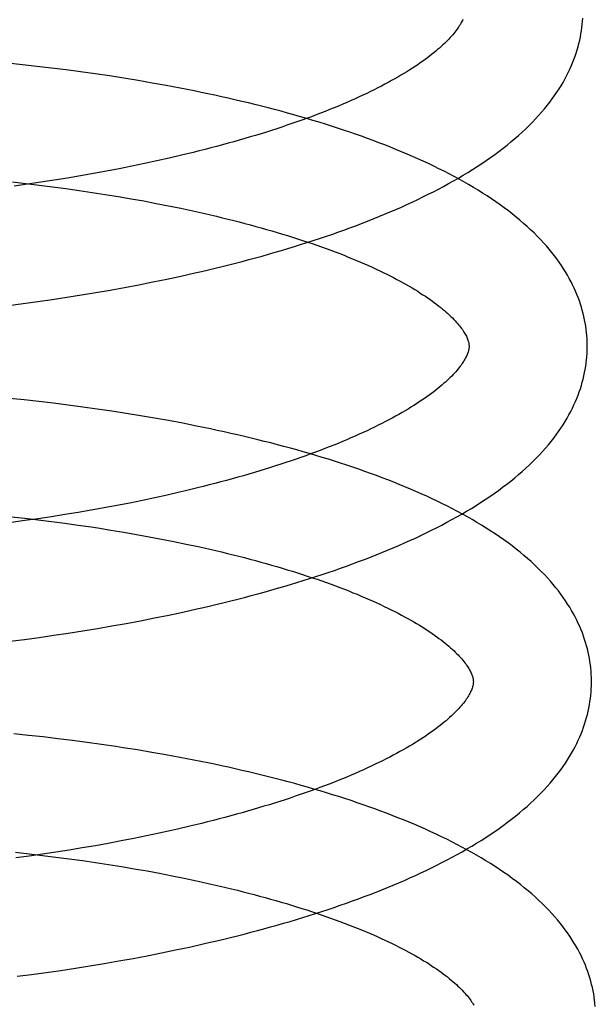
# Model space of a CAD drawing. Header units: inches. Extents: x 0 to 215, y 0 to 139.
# Tile 19 of 96: x 38.7791 to 38.8766, y 52.5529 to 52.7196. Entities that reach past the tile are written whole.
import ezdxf

# ---------------------------------------------------------------- set-up
doc = ezdxf.new("R2010")
doc.units = ezdxf.units.IN
doc.header["$LTSCALE"] = 11.804375
doc.header["$MEASUREMENT"] = 0
doc.linetypes.add('HIDDEN', pattern=[0.2, 0.1, -0.1])
doc.layers.add('DEFAULT_2', color=8, linetype='HIDDEN')

msp = doc.modelspace()

# ---------------------------------------------------------------- linework, layer by layer
at = {"layer": 'DEFAULT_2', "color": 8, "linetype": 'HIDDEN'}
for p, q in [((38.77959, 52.71197), (38.77711, 52.71223)), ((38.78206, 52.71169), (38.77959, 52.71197)), ((38.78453, 52.7114), (38.78206, 52.71169)), ((38.787, 52.71109), (38.78453, 52.7114)), ((38.78945, 52.71077), (38.787, 52.71109)), ((38.7919, 52.71042), (38.78945, 52.71077)), ((38.79434, 52.71006), (38.7919, 52.71042)), ((38.79676, 52.70968), (38.79434, 52.71006)), ((38.79917, 52.70929), (38.79676, 52.70968)), ((38.80157, 52.70887), (38.79917, 52.70929)), ((38.80395, 52.70844), (38.80157, 52.70887)), ((38.80631, 52.708), (38.80395, 52.70844)), ((38.80853, 52.69712), (38.8065, 52.69663)), ((38.80027, 52.69523), (38.79814, 52.69479)), ((38.80237, 52.69568), (38.80027, 52.69523)), ((38.80445, 52.69615), (38.80237, 52.69568)), ((38.8065, 52.69663), (38.80445, 52.69615)), ((38.79163, 52.69354), (38.78943, 52.69316)), ((38.79382, 52.69394), (38.79163, 52.69354)), ((38.79599, 52.69436), (38.79382, 52.69394)), ((38.79814, 52.69479), (38.79599, 52.69436)), ((38.77789, 52.69213), (38.78018, 52.69187)), ((38.78046, 52.69175), (38.77819, 52.69143)), ((38.78018, 52.69187), (38.78245, 52.6916)), ((38.78272, 52.69208), (38.78046, 52.69175)), ((38.78497, 52.69242), (38.78272, 52.69208)), ((38.78721, 52.69278), (38.78497, 52.69242)), ((38.78943, 52.69316), (38.78721, 52.69278)), ((38.78245, 52.6916), (38.78471, 52.69131)), ((38.78471, 52.69131), (38.78696, 52.69101)), ((38.78696, 52.69101), (38.7892, 52.69069)), ((38.7892, 52.69069), (38.79142, 52.69036)), ((38.79142, 52.69036), (38.79363, 52.69002)), ((38.79363, 52.69002), (38.79582, 52.68966)), ((38.79582, 52.68966), (38.79798, 52.68929)), ((38.79798, 52.68929), (38.80013, 52.6889)), ((38.80013, 52.6889), (38.80225, 52.6885)), ((38.80225, 52.6885), (38.80434, 52.68809)), ((38.80434, 52.68809), (38.80641, 52.68766)), ((38.80642, 52.67618), (38.80876, 52.67671)), ((38.79928, 52.67471), (38.80168, 52.67519)), ((38.80168, 52.67519), (38.80406, 52.67568)), ((38.80406, 52.67568), (38.80642, 52.67618)), ((38.78957, 52.67299), (38.79202, 52.6734)), ((38.79202, 52.6734), (38.79445, 52.67382)), ((38.79445, 52.67382), (38.79687, 52.67426)), ((38.79687, 52.67426), (38.79928, 52.67471)), ((38.77971, 52.67155), (38.78219, 52.67188)), ((38.78219, 52.67188), (38.78465, 52.67224)), ((38.78465, 52.67224), (38.78712, 52.67261)), ((38.78712, 52.67261), (38.78957, 52.67299)), ((38.77723, 52.67123), (38.77971, 52.67155)), ((38.77991, 52.65522), (38.77743, 52.65548)), ((38.78239, 52.65495), (38.77991, 52.65522)), ((38.78487, 52.65466), (38.78239, 52.65495)), ((38.78734, 52.65435), (38.78487, 52.65466)), ((38.78981, 52.65402), (38.78734, 52.65435)), ((38.79226, 52.65368), (38.78981, 52.65402)), ((38.79471, 52.65332), (38.79226, 52.65368)), ((38.79714, 52.65295), (38.79471, 52.65332)), ((38.79956, 52.65255), (38.79714, 52.65295)), ((38.80196, 52.65214), (38.79956, 52.65255)), ((38.80435, 52.65171), (38.80196, 52.65214)), ((38.80673, 52.65126), (38.80435, 52.65171)), ((38.80201, 52.63866), (38.7999, 52.63821)), ((38.8041, 52.63912), (38.80201, 52.63866)), ((38.80617, 52.63959), (38.8041, 52.63912)), ((38.79342, 52.63694), (38.79122, 52.63655)), ((38.7956, 52.63735), (38.79342, 52.63694)), ((38.79776, 52.63777), (38.7956, 52.63735)), ((38.7999, 52.63821), (38.79776, 52.63777)), ((38.77773, 52.63543), (38.78001, 52.63518)), ((38.78001, 52.63518), (38.78228, 52.63491)), ((38.78228, 52.63511), (38.78001, 52.63479)), ((38.78453, 52.63545), (38.78228, 52.63511)), ((38.78678, 52.6358), (38.78453, 52.63545)), ((38.78901, 52.63617), (38.78678, 52.6358)), ((38.79122, 52.63655), (38.78901, 52.63617)), ((38.78001, 52.63479), (38.77774, 52.63448)), ((38.78228, 52.63491), (38.78454, 52.63463)), ((38.78454, 52.63463), (38.78679, 52.63434)), ((38.78679, 52.63434), (38.78903, 52.63403)), ((38.79236, 52.63354), (38.79456, 52.63319)), ((38.79456, 52.63319), (38.79674, 52.63283)), ((38.79674, 52.63283), (38.7989, 52.63246)), ((38.7989, 52.63246), (38.80104, 52.63207)), ((38.80104, 52.63207), (38.80315, 52.63167)), ((38.80315, 52.63167), (38.80524, 52.63126)), ((38.80524, 52.63126), (38.8073, 52.63083)), ((38.79958, 52.61784), (38.80198, 52.61831)), ((38.80198, 52.61831), (38.80437, 52.6188)), ((38.80437, 52.6188), (38.80674, 52.61931)), ((38.80674, 52.61931), (38.8091, 52.61983)), ((38.79228, 52.61653), (38.79472, 52.61695)), ((38.79472, 52.61695), (38.79716, 52.61739)), ((38.79716, 52.61739), (38.79958, 52.61784)), ((38.77992, 52.61469), (38.78241, 52.61502)), ((38.78241, 52.61502), (38.78489, 52.61537)), ((38.78489, 52.61537), (38.78736, 52.61574)), ((38.78736, 52.61574), (38.78982, 52.61613)), ((38.78982, 52.61613), (38.79228, 52.61653)), ((38.77744, 52.61437), (38.77992, 52.61469)), ((38.78064, 52.59843), (38.77815, 52.59868)), ((38.78312, 52.59816), (38.78064, 52.59843)), ((38.7856, 52.59787), (38.78312, 52.59816)), ((38.78807, 52.59756), (38.7856, 52.59787)), ((38.79053, 52.59723), (38.78807, 52.59756)), ((38.79299, 52.59689), (38.79053, 52.59723)), ((38.79907, 52.59596), (38.79665, 52.59635)), ((38.80149, 52.59556), (38.79907, 52.59596)), ((38.80388, 52.59514), (38.80149, 52.59556)), ((38.80627, 52.5947), (38.80388, 52.59514)), ((38.80994, 52.58353), (38.80791, 52.58304)), ((38.80273, 52.58187), (38.80062, 52.58142)), ((38.80483, 52.58233), (38.80273, 52.58187)), ((38.79414, 52.58015), (38.79194, 52.57976)), ((38.79632, 52.58056), (38.79414, 52.58015)), ((38.79848, 52.58098), (38.79632, 52.58056)), ((38.80062, 52.58142), (38.79848, 52.58098)), ((38.77845, 52.57864), (38.78073, 52.57839)), ((38.78073, 52.57839), (38.783, 52.57812)), ((38.783, 52.57832), (38.78073, 52.578)), ((38.78525, 52.57866), (38.783, 52.57832)), ((38.7875, 52.57901), (38.78525, 52.57866)), ((38.78973, 52.57938), (38.7875, 52.57901)), ((38.79194, 52.57976), (38.78973, 52.57938)), ((38.78073, 52.578), (38.77846, 52.57769)), ((38.783, 52.57812), (38.78526, 52.57784)), ((38.78526, 52.57784), (38.78751, 52.57755)), ((38.78751, 52.57755), (38.78975, 52.57724)), ((38.78975, 52.57724), (38.79198, 52.57692)), ((38.79198, 52.57692), (38.79418, 52.57658)), ((38.79418, 52.57658), (38.79637, 52.57622)), ((38.79637, 52.57622), (38.79854, 52.57586)), ((38.79854, 52.57586), (38.80069, 52.57548)), ((38.80069, 52.57548), (38.80282, 52.57508)), ((38.80282, 52.57508), (38.80492, 52.57468)), ((38.80492, 52.57468), (38.807, 52.57426)), ((38.80312, 52.56161), (38.8055, 52.5621)), ((38.8055, 52.5621), (38.80786, 52.5626)), ((38.80786, 52.5626), (38.81021, 52.56313)), ((38.79346, 52.55982), (38.7959, 52.56024)), ((38.7959, 52.56024), (38.79832, 52.56068)), ((38.79832, 52.56068), (38.80073, 52.56113)), ((38.80073, 52.56113), (38.80312, 52.56161)), ((38.78116, 52.55797), (38.78363, 52.5583)), ((38.78363, 52.5583), (38.7861, 52.55865)), ((38.7861, 52.55865), (38.78856, 52.55903)), ((38.78856, 52.55903), (38.79102, 52.55941)), ((38.79102, 52.55941), (38.79346, 52.55982)), ((38.77868, 52.55765), (38.78116, 52.55797))]:
    msp.add_line(p, q, dxfattribs=at)
for points in [[(38.85415, 52.71965), (38.85408, 52.71947), (38.85399, 52.7193), (38.8539, 52.71911), (38.8538, 52.71893), (38.85369, 52.71874), (38.85356, 52.71854), (38.85344, 52.71834), (38.8533, 52.71813), (38.85315, 52.71792), (38.85299, 52.71771), (38.85282, 52.71749), (38.85263, 52.71726), (38.85244, 52.71703), (38.85224, 52.7168), (38.85202, 52.71656), (38.8518, 52.71632), (38.85156, 52.71607), (38.85131, 52.71582), (38.85105, 52.71557), (38.85078, 52.71531), (38.85049, 52.71505), (38.8502, 52.71478), (38.84989, 52.71452), (38.84957, 52.71424), (38.84923, 52.71397), (38.84888, 52.71369), (38.84852, 52.71341), (38.84815, 52.71313), (38.84776, 52.71284), (38.84736, 52.71256), (38.84695, 52.71226), (38.84652, 52.71197), (38.84608, 52.71168), (38.84563, 52.71138), (38.84516, 52.71108), (38.84468, 52.71079), (38.84419, 52.71049), (38.84368, 52.71018), (38.84316, 52.70988), (38.84263, 52.70958), (38.84208, 52.70927), (38.84152, 52.70896), (38.84095, 52.70866), (38.84037, 52.70835), (38.83977, 52.70804), (38.83916, 52.70774), (38.83853, 52.70743), (38.8379, 52.70712), (38.83725, 52.70681), (38.83659, 52.70651), (38.83591, 52.7062), (38.83523, 52.70589), (38.83453, 52.70559), (38.83382, 52.70528), (38.83309, 52.70498), (38.83236, 52.70468), (38.83161, 52.70437), (38.83085, 52.70407), (38.83008, 52.70377), (38.8293, 52.70347), (38.82851, 52.70317), (38.8277, 52.70288), (38.82689, 52.70258), (38.82606, 52.70229), (38.82523, 52.702), (38.82438, 52.70171), (38.82352, 52.70142), (38.82265, 52.70113), (38.82178, 52.70085), (38.82089, 52.70057), (38.81999, 52.70029), (38.81908, 52.70001), (38.81817, 52.69974), (38.81724, 52.69946), (38.81631, 52.69919), (38.81536, 52.69892), (38.81441, 52.69866), (38.81345, 52.69839), (38.81248, 52.69813), (38.81151, 52.69788), (38.81052, 52.69762), (38.80953, 52.69737), (38.80853, 52.69712)], [(38.80876, 52.67671), (38.80993, 52.67698), (38.81108, 52.67725), (38.81224, 52.67753), (38.81339, 52.67781), (38.81453, 52.67809), (38.81567, 52.67838), (38.8168, 52.67868), (38.81793, 52.67897), (38.81905, 52.67928), (38.82016, 52.67958), (38.82127, 52.6799), (38.82237, 52.68021), (38.82346, 52.68053), (38.82455, 52.68086), (38.82563, 52.68119), (38.8267, 52.68152), (38.82777, 52.68186), (38.82883, 52.6822), (38.82988, 52.68254), (38.83092, 52.6829), (38.83196, 52.68325), (38.83299, 52.68361), (38.83401, 52.68398), (38.83502, 52.68434), (38.83603, 52.68472), (38.83702, 52.6851), (38.83801, 52.68548), (38.83899, 52.68587), (38.83996, 52.68626), (38.84092, 52.68666), (38.84188, 52.68706), (38.84282, 52.68747), (38.84376, 52.68788), (38.84468, 52.6883), (38.8456, 52.68872), (38.84651, 52.68915), (38.84741, 52.68959), (38.84829, 52.69003), (38.84917, 52.69047), (38.85004, 52.69092), (38.8509, 52.69138), (38.85174, 52.69184), (38.85258, 52.6923), (38.8534, 52.69278), (38.85421, 52.69326), (38.85502, 52.69374), (38.85581, 52.69423), (38.85658, 52.69473), (38.85735, 52.69523), (38.8581, 52.69574), (38.85884, 52.69625), (38.85956, 52.69677), (38.86027, 52.6973), (38.86097, 52.69783), (38.86165, 52.69836), (38.86231, 52.6989), (38.86296, 52.69945), (38.86359, 52.7), (38.8642, 52.70055), (38.8648, 52.70111), (38.86537, 52.70166), (38.86593, 52.70222), (38.86647, 52.70279), (38.86699, 52.70335), (38.86749, 52.70391), (38.86797, 52.70448), (38.86843, 52.70504), (38.86887, 52.70561), (38.86929, 52.70617), (38.86969, 52.70673), (38.87007, 52.7073), (38.87044, 52.70786), (38.87079, 52.70842), (38.87112, 52.70897), (38.87143, 52.70953), (38.87172, 52.71009), (38.872, 52.71064), (38.87226, 52.71119), (38.87251, 52.71174), (38.87274, 52.71229), (38.87295, 52.71284), (38.87315, 52.71339), (38.87334, 52.71393), (38.87351, 52.71448), (38.87367, 52.71502), (38.87381, 52.71556), (38.87394, 52.7161), (38.87405, 52.71664), (38.87415, 52.71718), (38.87424, 52.71772), (38.87432, 52.71826), (38.87438, 52.71879), (38.87443, 52.71933), (38.87446, 52.71987)], [(38.87522, 52.66459), (38.8752, 52.66504), (38.87518, 52.66558), (38.87514, 52.66611), (38.87509, 52.66665), (38.87503, 52.66718), (38.87496, 52.66771), (38.87487, 52.66825), (38.87477, 52.66878), (38.87465, 52.66932), (38.87453, 52.66985), (38.87438, 52.67039), (38.87423, 52.67092), (38.87406, 52.67146), (38.87388, 52.672), (38.87368, 52.67254), (38.87347, 52.67307), (38.87324, 52.67361), (38.873, 52.67416), (38.87274, 52.6747), (38.87247, 52.67524), (38.87218, 52.67578), (38.87187, 52.67633), (38.87155, 52.67688), (38.8712, 52.67743), (38.87084, 52.67798), (38.87047, 52.67853), (38.87007, 52.67908), (38.86966, 52.67963), (38.86922, 52.68018), (38.86877, 52.68073), (38.8683, 52.68129), (38.8678, 52.68184), (38.86729, 52.68239), (38.86676, 52.68294), (38.86621, 52.68349), (38.86564, 52.68403), (38.86506, 52.68458), (38.86445, 52.68511), (38.86383, 52.68565), (38.86319, 52.68618), (38.86253, 52.68671), (38.86186, 52.68723), (38.86117, 52.68775), (38.86046, 52.68826), (38.85974, 52.68876), (38.85901, 52.68926), (38.85826, 52.68976), (38.8575, 52.69025), (38.85673, 52.69073), (38.85594, 52.69121), (38.85514, 52.69168), (38.85433, 52.69214), (38.85351, 52.6926), (38.85268, 52.69305), (38.85183, 52.69349), (38.85098, 52.69393), (38.85012, 52.69437), (38.84924, 52.6948), (38.84836, 52.69522), (38.84746, 52.69563), (38.84656, 52.69604), (38.84564, 52.69645), (38.84472, 52.69685), (38.84379, 52.69724), (38.84284, 52.69763), (38.84189, 52.69802), (38.84093, 52.69839), (38.83996, 52.69877), (38.83899, 52.69914), (38.838, 52.6995), (38.83701, 52.69986), (38.83601, 52.70021), (38.835, 52.70056), (38.83398, 52.7009), (38.83296, 52.70124), (38.83192, 52.70157), (38.83088, 52.7019), (38.82984, 52.70223), (38.82878, 52.70255), (38.82772, 52.70286), (38.82665, 52.70317), (38.82557, 52.70348), (38.82449, 52.70378), (38.8234, 52.70408), (38.8223, 52.70437), (38.82119, 52.70466), (38.82008, 52.70494), (38.81897, 52.70522), (38.81785, 52.70549), (38.81672, 52.70576), (38.81558, 52.70603), (38.81444, 52.70629), (38.8133, 52.70655), (38.81215, 52.7068), (38.81099, 52.70705), (38.80983, 52.70729), (38.80866, 52.70753), (38.80631, 52.708)], [(38.80641, 52.68766), (38.80845, 52.68722), (38.80946, 52.687), (38.81047, 52.68677), (38.81146, 52.68654), (38.81245, 52.68631), (38.81343, 52.68607), (38.8144, 52.68583), (38.81536, 52.68559), (38.81631, 52.68535), (38.81726, 52.6851), (38.81819, 52.68485), (38.81912, 52.6846), (38.82003, 52.68435), (38.82094, 52.68409), (38.82184, 52.68383), (38.82273, 52.68357), (38.82361, 52.6833), (38.82447, 52.68304), (38.82533, 52.68277), (38.82618, 52.6825), (38.82702, 52.68223), (38.82784, 52.68195), (38.82866, 52.68168), (38.82946, 52.6814), (38.83025, 52.68112), (38.83103, 52.68084), (38.8318, 52.68055), (38.83256, 52.68027), (38.83331, 52.67999), (38.83404, 52.6797), (38.83476, 52.67941), (38.83547, 52.67912), (38.83617, 52.67883), (38.83685, 52.67854), (38.83752, 52.67825), (38.83818, 52.67796), (38.83883, 52.67767), (38.83946, 52.67738), (38.84008, 52.67709), (38.84069, 52.67679), (38.84129, 52.6765), (38.84187, 52.67621), (38.84244, 52.67592), (38.843, 52.67562), (38.84354, 52.67533), (38.84407, 52.67504), (38.84459, 52.67475), (38.84509, 52.67446), (38.84558, 52.67418), (38.84605, 52.67389), (38.84651, 52.67361), (38.84696, 52.67332), (38.8474, 52.67304), (38.84782, 52.67276), (38.84823, 52.67248), (38.84863, 52.6722), (38.84902, 52.67193), (38.84938, 52.67166), (38.84974, 52.67139), (38.85008, 52.67112), (38.85041, 52.67086), (38.85073, 52.6706), (38.85104, 52.67034), (38.85133, 52.67008), (38.85161, 52.66983), (38.85188, 52.66958), (38.85214, 52.66934), (38.85238, 52.6691), (38.85262, 52.66886), (38.85284, 52.66863), (38.85305, 52.6684), (38.85325, 52.66817), (38.85343, 52.66795), (38.85361, 52.66774), (38.85378, 52.66752), (38.85393, 52.66732), (38.85408, 52.66712), (38.85421, 52.66692), (38.85434, 52.66672), (38.85446, 52.66653), (38.85457, 52.66635), (38.85467, 52.66616), (38.85476, 52.66599), (38.85484, 52.66582), (38.85491, 52.66565), (38.85497, 52.66549), (38.85503, 52.66534), (38.85507, 52.66519), (38.85511, 52.66506), (38.85515, 52.66493), (38.85517, 52.6648), (38.85519, 52.66468), (38.8552, 52.66456), (38.85521, 52.66445), (38.85522, 52.66434)], [(38.8091, 52.61983), (38.81027, 52.6201), (38.81143, 52.62037), (38.81259, 52.62065), (38.81375, 52.62093), (38.8149, 52.62121), (38.81604, 52.6215), (38.81718, 52.6218), (38.81831, 52.62209), (38.81943, 52.6224), (38.82055, 52.6227), (38.82166, 52.62301), (38.82277, 52.62333), (38.82387, 52.62365), (38.82496, 52.62397), (38.82605, 52.6243), (38.82713, 52.62464), (38.8282, 52.62497), (38.82927, 52.62531), (38.83032, 52.62566), (38.83137, 52.62601), (38.83241, 52.62637), (38.83345, 52.62673), (38.83447, 52.62709), (38.83549, 52.62746), (38.8365, 52.62784), (38.8375, 52.62821), (38.8385, 52.6286), (38.83948, 52.62899), (38.84046, 52.62938), (38.84143, 52.62978), (38.84238, 52.63018), (38.84333, 52.63059), (38.84427, 52.631), (38.84521, 52.63142), (38.84613, 52.63184), (38.84704, 52.63227), (38.84794, 52.63271), (38.84884, 52.63315), (38.84972, 52.63359), (38.85059, 52.63404), (38.85145, 52.6345), (38.8523, 52.63496), (38.85314, 52.63543), (38.85397, 52.6359), (38.85479, 52.63638), (38.8556, 52.63686), (38.85639, 52.63736), (38.85717, 52.63785), (38.85794, 52.63836), (38.8587, 52.63887), (38.85944, 52.63938), (38.86017, 52.6399), (38.86089, 52.64043), (38.86159, 52.64096), (38.86227, 52.64149), (38.86294, 52.64204), (38.86359, 52.64258), (38.86422, 52.64313), (38.86484, 52.64368), (38.86544, 52.64424), (38.86602, 52.6448), (38.86658, 52.64537), (38.86713, 52.64593), (38.86765, 52.6465), (38.86816, 52.64706), (38.86864, 52.64763), (38.8691, 52.6482), (38.86955, 52.64877), (38.86997, 52.64933), (38.87038, 52.6499), (38.87077, 52.65046), (38.87114, 52.65103), (38.87149, 52.65159), (38.87182, 52.65215), (38.87213, 52.65271), (38.87243, 52.65327), (38.87271, 52.65382), (38.87297, 52.65437), (38.87322, 52.65493), (38.87345, 52.65548), (38.87367, 52.65602), (38.87387, 52.65657), (38.87405, 52.65712), (38.87422, 52.65766), (38.87438, 52.65821), (38.87452, 52.65875), (38.87465, 52.65929), (38.87477, 52.65984), (38.87487, 52.66038), (38.87496, 52.66092), (38.87504, 52.66146), (38.8751, 52.66199), (38.87515, 52.66253), (38.87518, 52.66307), (38.87521, 52.66361), (38.87522, 52.66415), (38.87522, 52.66459)], [(38.85522, 52.66434), (38.85522, 52.66424), (38.85521, 52.66412), (38.8552, 52.664), (38.85518, 52.66388), (38.85516, 52.66376), (38.85513, 52.66362), (38.8551, 52.66349), (38.85506, 52.66334), (38.855, 52.66319), (38.85495, 52.66303), (38.85488, 52.66286), (38.8548, 52.66269), (38.85471, 52.66251), (38.85462, 52.66232), (38.85452, 52.66213), (38.8544, 52.66194), (38.85428, 52.66174), (38.85415, 52.66154), (38.85401, 52.66133), (38.85386, 52.66112), (38.8537, 52.66091), (38.85353, 52.66069), (38.85335, 52.66046), (38.85316, 52.66023), (38.85295, 52.66), (38.85274, 52.65976), (38.85251, 52.65952), (38.85227, 52.65927), (38.85202, 52.65902), (38.85176, 52.65877), (38.85149, 52.65851), (38.8512, 52.65825), (38.85091, 52.65798), (38.8506, 52.65771), (38.85027, 52.65744), (38.84994, 52.65717), (38.84959, 52.65689), (38.84923, 52.65661), (38.84885, 52.65633), (38.84846, 52.65604), (38.84806, 52.65575), (38.84765, 52.65546), (38.84722, 52.65517), (38.84678, 52.65487), (38.84633, 52.65458), (38.84586, 52.65428), (38.84538, 52.65398), (38.84489, 52.65368), (38.84438, 52.65338), (38.84386, 52.65308), (38.84333, 52.65277), (38.84278, 52.65247), (38.84222, 52.65216), (38.84165, 52.65185), (38.84106, 52.65155), (38.84046, 52.65124), (38.83985, 52.65093), (38.83923, 52.65062), (38.83859, 52.65032), (38.83794, 52.65001), (38.83728, 52.6497), (38.83661, 52.6494), (38.83592, 52.64909), (38.83522, 52.64878), (38.83451, 52.64848), (38.83379, 52.64818), (38.83305, 52.64787), (38.8323, 52.64757), (38.83155, 52.64727), (38.83077, 52.64697), (38.82999, 52.64667), (38.8292, 52.64637), (38.82839, 52.64608), (38.82758, 52.64578), (38.82675, 52.64549), (38.82592, 52.6452), (38.82507, 52.64491), (38.82421, 52.64462), (38.82334, 52.64433), (38.82246, 52.64405), (38.82158, 52.64377), (38.82068, 52.64349), (38.81977, 52.64321), (38.81886, 52.64293), (38.81793, 52.64266), (38.817, 52.64239), (38.81605, 52.64212), (38.8151, 52.64186), (38.81414, 52.64159), (38.81317, 52.64133), (38.81219, 52.64108), (38.81121, 52.64082), (38.81022, 52.64057), (38.80921, 52.64032)], [(38.87594, 52.6078), (38.87592, 52.60825), (38.8759, 52.60879), (38.87586, 52.60933), (38.87581, 52.60986), (38.87575, 52.6104), (38.87568, 52.61093), (38.87559, 52.61147), (38.87549, 52.612), (38.87537, 52.61254), (38.87524, 52.61308), (38.8751, 52.61361), (38.87494, 52.61415), (38.87477, 52.61469), (38.87459, 52.61523), (38.87439, 52.61577), (38.87418, 52.61631), (38.87395, 52.61685), (38.87371, 52.61739), (38.87345, 52.61793), (38.87317, 52.61848), (38.87288, 52.61902), (38.87257, 52.61957), (38.87225, 52.62012), (38.8719, 52.62067), (38.87154, 52.62122), (38.87116, 52.62177), (38.87076, 52.62233), (38.87034, 52.62288), (38.86991, 52.62343), (38.86945, 52.62399), (38.86898, 52.62454), (38.86848, 52.62509), (38.86797, 52.62565), (38.86743, 52.6262), (38.86688, 52.62675), (38.86631, 52.62729), (38.86572, 52.62784), (38.86511, 52.62838), (38.86448, 52.62891), (38.86384, 52.62945), (38.86318, 52.62997), (38.8625, 52.6305), (38.86181, 52.63102), (38.8611, 52.63153), (38.86038, 52.63203), (38.85964, 52.63253), (38.85889, 52.63303), (38.85812, 52.63352), (38.85734, 52.634), (38.85655, 52.63448), (38.85575, 52.63495), (38.85494, 52.63541), (38.85411, 52.63587), (38.85328, 52.63632), (38.85243, 52.63677), (38.85157, 52.63721), (38.8507, 52.63764), (38.84983, 52.63807), (38.84894, 52.63849), (38.84804, 52.63891), (38.84713, 52.63932), (38.84621, 52.63972), (38.84528, 52.64012), (38.84435, 52.64052), (38.8434, 52.64091), (38.84245, 52.64129), (38.84148, 52.64167), (38.84051, 52.64204), (38.83953, 52.64241), (38.83854, 52.64277), (38.83754, 52.64313), (38.83654, 52.64348), (38.83553, 52.64383), (38.8345, 52.64418), (38.83347, 52.64451), (38.83244, 52.64485), (38.83139, 52.64518), (38.83034, 52.6455), (38.82928, 52.64582), (38.82821, 52.64614), (38.82714, 52.64645), (38.82606, 52.64675), (38.82497, 52.64705), (38.82387, 52.64735), (38.82277, 52.64764), (38.82166, 52.64793), (38.82055, 52.64821), (38.81943, 52.64849), (38.8183, 52.64877), (38.81717, 52.64904), (38.81603, 52.6493), (38.81488, 52.64956), (38.81373, 52.64982), (38.81258, 52.65007), (38.81142, 52.65032), (38.81025, 52.65056), (38.80908, 52.6508), (38.80673, 52.65126)], [(38.80921, 52.64032), (38.80719, 52.63983), (38.80617, 52.63959)], [(38.78903, 52.63403), (38.79125, 52.63371), (38.79236, 52.63354)], [(38.8073, 52.63083), (38.80934, 52.6304), (38.81034, 52.63017), (38.81134, 52.62994), (38.81233, 52.62971), (38.81332, 52.62948), (38.81429, 52.62925), (38.81526, 52.62901), (38.81622, 52.62877), (38.81717, 52.62852), (38.81811, 52.62828), (38.81904, 52.62803), (38.81997, 52.62777), (38.82088, 52.62752), (38.82178, 52.62726), (38.82268, 52.627), (38.82356, 52.62674), (38.82444, 52.62648), (38.8253, 52.62621), (38.82616, 52.62594), (38.827, 52.62567), (38.82783, 52.6254), (38.82866, 52.62513), (38.82947, 52.62485), (38.83027, 52.62457), (38.83106, 52.6243), (38.83184, 52.62402), (38.8326, 52.62373), (38.83336, 52.62345), (38.8341, 52.62317), (38.83483, 52.62288), (38.83555, 52.62259), (38.83626, 52.62231), (38.83695, 52.62202), (38.83763, 52.62173), (38.8383, 52.62144), (38.83896, 52.62115), (38.8396, 52.62086), (38.84023, 52.62056), (38.84085, 52.62027), (38.84146, 52.61998), (38.84205, 52.61969), (38.84264, 52.6194), (38.8432, 52.6191), (38.84376, 52.61881), (38.8443, 52.61852), (38.84483, 52.61823), (38.84534, 52.61794), (38.84584, 52.61766), (38.84633, 52.61737), (38.8468, 52.61708), (38.84726, 52.6168), (38.84771, 52.61652), (38.84814, 52.61624), (38.84856, 52.61596), (38.84897, 52.61568), (38.84937, 52.6154), (38.84975, 52.61513), (38.85012, 52.61485), (38.85048, 52.61459), (38.85082, 52.61432), (38.85115, 52.61406), (38.85146, 52.6138), (38.85177, 52.61354), (38.85206, 52.61328), (38.85234, 52.61303), (38.85261, 52.61279), (38.85286, 52.61254), (38.85311, 52.6123), (38.85334, 52.61206), (38.85356, 52.61183), (38.85377, 52.6116), (38.85397, 52.61138), (38.85416, 52.61116), (38.85433, 52.61094), (38.8545, 52.61073), (38.85465, 52.61053), (38.8548, 52.61032), (38.85493, 52.61012), (38.85506, 52.60993), (38.85518, 52.60974), (38.85529, 52.60955), (38.85539, 52.60937), (38.85548, 52.60919), (38.85556, 52.60902), (38.85563, 52.60885), (38.85569, 52.6087), (38.85575, 52.60855), (38.8558, 52.6084), (38.85583, 52.60826), (38.85587, 52.60813), (38.85589, 52.60801), (38.85591, 52.60789), (38.85592, 52.60777), (38.85593, 52.60765), (38.85594, 52.60755)], [(38.85594, 52.60755), (38.85594, 52.60744), (38.85593, 52.60733), (38.85592, 52.60721), (38.8559, 52.60709), (38.85588, 52.60696), (38.85585, 52.60683), (38.85582, 52.60669), (38.85578, 52.60655), (38.85572, 52.6064), (38.85567, 52.60624), (38.8556, 52.60607), (38.85552, 52.6059), (38.85543, 52.60572), (38.85534, 52.60553), (38.85524, 52.60534), (38.85512, 52.60515), (38.855, 52.60495), (38.85487, 52.60475), (38.85473, 52.60454), (38.85458, 52.60433), (38.85442, 52.60412), (38.85425, 52.6039), (38.85407, 52.60367), (38.85388, 52.60344), (38.85367, 52.60321), (38.85346, 52.60297), (38.85323, 52.60273), (38.85299, 52.60248), (38.85274, 52.60223), (38.85248, 52.60198), (38.85221, 52.60172), (38.85192, 52.60146), (38.85163, 52.60119), (38.85132, 52.60092), (38.85099, 52.60065), (38.85066, 52.60038), (38.85031, 52.6001), (38.84995, 52.59982), (38.84957, 52.59953), (38.84918, 52.59925), (38.84878, 52.59896), (38.84837, 52.59867), (38.84794, 52.59838), (38.8475, 52.59808), (38.84705, 52.59779), (38.84658, 52.59749), (38.8461, 52.59719), (38.84561, 52.59689), (38.8451, 52.59659), (38.84458, 52.59629), (38.84405, 52.59598), (38.8435, 52.59568), (38.84294, 52.59537), (38.84237, 52.59506), (38.84178, 52.59476), (38.84119, 52.59445), (38.84057, 52.59414), (38.83995, 52.59383), (38.83931, 52.59353), (38.83866, 52.59322), (38.838, 52.59291), (38.83733, 52.59261), (38.83664, 52.5923), (38.83594, 52.59199), (38.83523, 52.59169), (38.83451, 52.59138), (38.83377, 52.59108), (38.83303, 52.59078), (38.83227, 52.59048), (38.8315, 52.59018), (38.83071, 52.58988), (38.82992, 52.58958), (38.82912, 52.58928), (38.8283, 52.58899), (38.82747, 52.5887), (38.82664, 52.58841), (38.82579, 52.58812), (38.82493, 52.58783), (38.82406, 52.58754), (38.82319, 52.58726), (38.8223, 52.58698), (38.8214, 52.5867), (38.82049, 52.58642), (38.81958, 52.58614), (38.81865, 52.58587), (38.81772, 52.5856), (38.81677, 52.58533), (38.81582, 52.58507), (38.81486, 52.5848), (38.81389, 52.58454), (38.81291, 52.58429), (38.81193, 52.58403), (38.81094, 52.58378), (38.80994, 52.58353)], [(38.81021, 52.56313), (38.81137, 52.5634), (38.81253, 52.56367), (38.81369, 52.56394), (38.81484, 52.56423), (38.81598, 52.56451), (38.81712, 52.5648), (38.81825, 52.5651), (38.81937, 52.56539), (38.82049, 52.5657), (38.82161, 52.566), (38.82271, 52.56632), (38.82382, 52.56663), (38.82491, 52.56695), (38.826, 52.56728), (38.82708, 52.56761), (38.82815, 52.56794), (38.82922, 52.56828), (38.83028, 52.56862), (38.83133, 52.56896), (38.83237, 52.56932), (38.83341, 52.56967), (38.83444, 52.57003), (38.83546, 52.5704), (38.83647, 52.57076), (38.83747, 52.57114), (38.83847, 52.57152), (38.83946, 52.5719), (38.84044, 52.57229), (38.84141, 52.57268), (38.84237, 52.57308), (38.84333, 52.57348), (38.84427, 52.57389), (38.84521, 52.5743), (38.84613, 52.57472), (38.84705, 52.57515), (38.84796, 52.57557), (38.84885, 52.57601), (38.84974, 52.57645), (38.85062, 52.57689), (38.85149, 52.57734), (38.85234, 52.5778), (38.85319, 52.57826), (38.85402, 52.57873), (38.85485, 52.5792), (38.85566, 52.57968), (38.85646, 52.58016), (38.85725, 52.58065), (38.85803, 52.58115), (38.85879, 52.58165), (38.85955, 52.58216), (38.86028, 52.58267), (38.86101, 52.58319), (38.86172, 52.58372), (38.86241, 52.58425), (38.86309, 52.58478), (38.86375, 52.58532), (38.86439, 52.58586), (38.86502, 52.58641), (38.86564, 52.58696), (38.86623, 52.58752), (38.86681, 52.58808), (38.86737, 52.58864), (38.86791, 52.5892), (38.86843, 52.58977), (38.86893, 52.59033), (38.86941, 52.5909), (38.86987, 52.59147), (38.87031, 52.59203), (38.87074, 52.5926), (38.87114, 52.59316), (38.87152, 52.59372), (38.87189, 52.59428), (38.87223, 52.59484), (38.87256, 52.5954), (38.87287, 52.59596), (38.87317, 52.59651), (38.87345, 52.59707), (38.87371, 52.59762), (38.87395, 52.59817), (38.87418, 52.59872), (38.8744, 52.59926), (38.8746, 52.59981), (38.87478, 52.60035), (38.87495, 52.6009), (38.87511, 52.60144), (38.87525, 52.60198), (38.87538, 52.60252), (38.87549, 52.60306), (38.87559, 52.6036), (38.87568, 52.60414), (38.87576, 52.60468), (38.87582, 52.60521), (38.87587, 52.60575), (38.8759, 52.60629), (38.87593, 52.60682), (38.87594, 52.60736), (38.87594, 52.6078)], [(38.79665, 52.59635), (38.79543, 52.59653), (38.79299, 52.59689)], [(38.87658, 52.55253), (38.87653, 52.55307), (38.87647, 52.5536), (38.8764, 52.55414), (38.87631, 52.55468), (38.87621, 52.55521), (38.87609, 52.55575), (38.87596, 52.55628), (38.87582, 52.55682), (38.87566, 52.55736), (38.8755, 52.5579), (38.87531, 52.55844), (38.87511, 52.55897), (38.8749, 52.55952), (38.87467, 52.56006), (38.87443, 52.5606), (38.87417, 52.56114), (38.87389, 52.56169), (38.8736, 52.56223), (38.87329, 52.56278), (38.87297, 52.56333), (38.87262, 52.56388), (38.87226, 52.56443), (38.87188, 52.56498), (38.87148, 52.56553), (38.87106, 52.56609), (38.87063, 52.56664), (38.87017, 52.5672), (38.8697, 52.56775), (38.8692, 52.5683), (38.86869, 52.56885), (38.86815, 52.56941), (38.8676, 52.56995), (38.86703, 52.5705), (38.86644, 52.57105), (38.86583, 52.57159), (38.8652, 52.57212), (38.86456, 52.57265), (38.8639, 52.57318), (38.86322, 52.57371), (38.86253, 52.57422), (38.86182, 52.57474), (38.8611, 52.57524), (38.86036, 52.57574), (38.85961, 52.57624), (38.85884, 52.57673), (38.85807, 52.57721), (38.85728, 52.57769), (38.85647, 52.57816), (38.85566, 52.57862), (38.85484, 52.57908), (38.854, 52.57953), (38.85315, 52.57998), (38.85229, 52.58042), (38.85143, 52.58085), (38.85055, 52.58128), (38.84966, 52.5817), (38.84876, 52.58212), (38.84785, 52.58253), (38.84694, 52.58293), (38.84601, 52.58333), (38.84507, 52.58373), (38.84412, 52.58412), (38.84317, 52.5845), (38.84221, 52.58488), (38.84123, 52.58525), (38.84025, 52.58562), (38.83926, 52.58598), (38.83827, 52.58634), (38.83726, 52.58669), (38.83625, 52.58704), (38.83523, 52.58738), (38.8342, 52.58772), (38.83316, 52.58806), (38.83211, 52.58839), (38.83106, 52.58871), (38.83, 52.58903), (38.82894, 52.58934), (38.82786, 52.58965), (38.82678, 52.58996), (38.82569, 52.59026), (38.8246, 52.59056), (38.8235, 52.59085), (38.82239, 52.59114), (38.82127, 52.59142), (38.82015, 52.5917), (38.81902, 52.59197), (38.81789, 52.59224), (38.81675, 52.59251), (38.81561, 52.59277), (38.81446, 52.59303), (38.8133, 52.59328), (38.81214, 52.59353), (38.81098, 52.59377), (38.80981, 52.59401), (38.80863, 52.59424), (38.80627, 52.5947)], [(38.80791, 52.58304), (38.80586, 52.58256), (38.80483, 52.58233)], [(38.807, 52.57426), (38.80904, 52.57383), (38.81006, 52.5736), (38.81106, 52.57338), (38.81206, 52.57315), (38.81306, 52.57292), (38.81404, 52.57269), (38.81501, 52.57245), (38.81598, 52.57222), (38.81694, 52.57197), (38.81789, 52.57173), (38.81883, 52.57148), (38.81976, 52.57123), (38.82069, 52.57098), (38.8216, 52.57073), (38.8225, 52.57047), (38.8234, 52.57021), (38.82428, 52.56995), (38.82516, 52.56969), (38.82602, 52.56942), (38.82688, 52.56915), (38.82772, 52.56888), (38.82855, 52.56861), (38.82938, 52.56834), (38.83019, 52.56806), (38.83099, 52.56778), (38.83178, 52.5675), (38.83256, 52.56722), (38.83332, 52.56694), (38.83408, 52.56666), (38.83482, 52.56637), (38.83555, 52.56609), (38.83627, 52.5658), (38.83698, 52.56551), (38.83767, 52.56523), (38.83835, 52.56494), (38.83902, 52.56465), (38.83968, 52.56436), (38.84032, 52.56406), (38.84096, 52.56377), (38.84157, 52.56348), (38.84218, 52.56319), (38.84277, 52.5629), (38.84336, 52.5626), (38.84392, 52.56231), (38.84448, 52.56202), (38.84502, 52.56173), (38.84555, 52.56144), (38.84606, 52.56115), (38.84656, 52.56086), (38.84705, 52.56058), (38.84752, 52.56029), (38.84798, 52.56001), (38.84843, 52.55973), (38.84886, 52.55944), (38.84928, 52.55916), (38.84969, 52.55889), (38.85009, 52.55861), (38.85047, 52.55834), (38.85084, 52.55806), (38.8512, 52.55779), (38.85154, 52.55753), (38.85187, 52.55727), (38.85219, 52.557), (38.85249, 52.55675), (38.85278, 52.55649), (38.85306, 52.55624), (38.85333, 52.55599), (38.85359, 52.55575), (38.85383, 52.55551), (38.85406, 52.55527), (38.85428, 52.55504), (38.85449, 52.55481), (38.85469, 52.55459), (38.85488, 52.55437), (38.85505, 52.55415), (38.85522, 52.55394), (38.85537, 52.55373), (38.85552, 52.55353), (38.85565, 52.55333), (38.85578, 52.55314), (38.8559, 52.55295), (38.85601, 52.55276)]]:
    msp.add_lwpolyline(points, dxfattribs=at)

doc.saveas('drawing.dxf')
